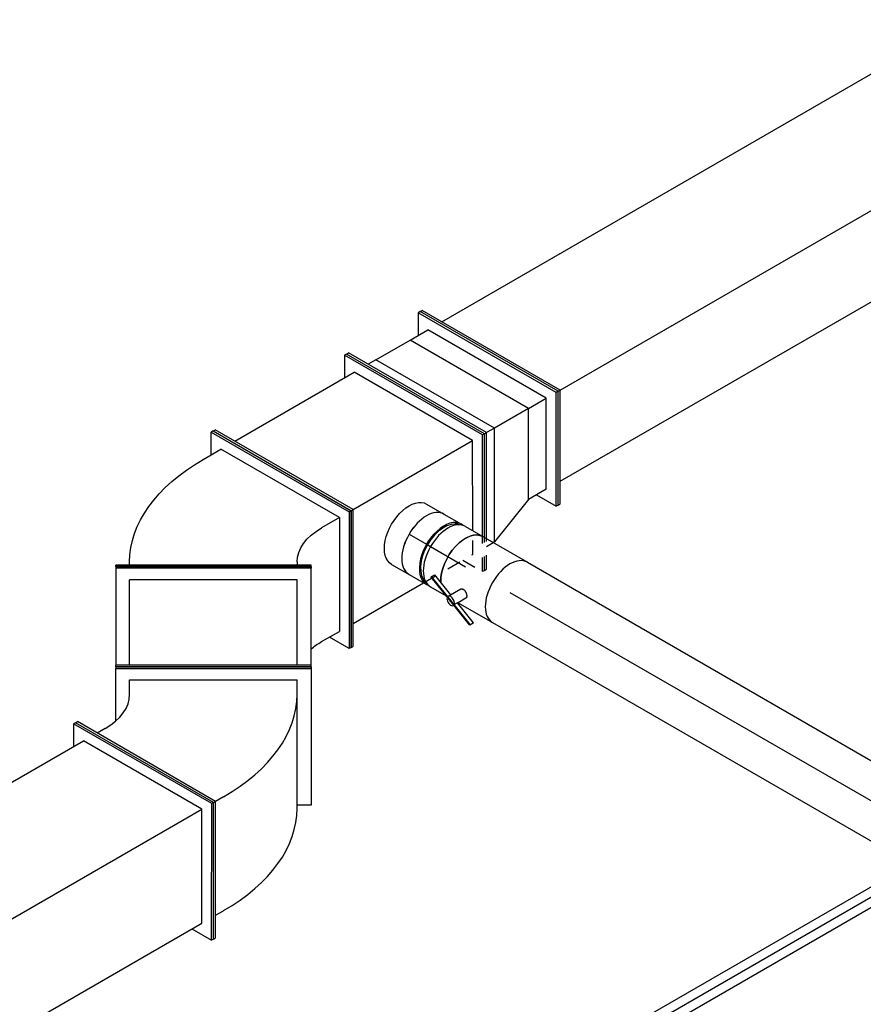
# Model space of a CAD drawing. Extents: x -257677 to 221252, y -185516 to 120782.
# Tile 12 of 171: x -93688 to -92176, y -7398 to -5633. Entities that reach past the tile are written whole.
import ezdxf
from ezdxf.enums import TextEntityAlignment as Align
from ezdxf.lldxf.tags import DXFTag

# ---------------------------------------------------------------- set-up
doc = ezdxf.new("R2010")
doc.units = 0
doc.header["$LTSCALE"] = 50
doc.linetypes.add('STREEPJES', pattern=[0.1, 0.05, -0.05])
doc.layers.get('0').update_dxf_attribs({"linetype": 'CONTINUOUS'})
for name, color, linetype in [('EL6131--', 2, 'CONTINUOUS'), ('EM6131--', 1, 'CONTINUOUS'), ('WL524---_D', 153, 'CONTINUOUS'), ('WL524---_HARTLIJN', 8, 'CONTINUOUS'), ('WL570---_TOEVOER', 3, 'CONTINUOUS'), ('WL570---_TOEVOER_HL', 8, 'CONTINUOUS'), ('WM570---_TOEVOER_PR', 1, 'CONTINUOUS')]:
    doc.layers.add(name, color=color, linetype=linetype)
doc.styles.add('BURO-018', font='ARIAL.TTF', dxfattribs={"height": 63})
tags = doc.linetypes.add('CENTER2', pattern=[28.575, 19.05, -3.175, 3.175, -3.175]).pattern_tags.tags
tags[10:11] = [DXFTag(74, 4), DXFTag(75, 0), DXFTag(340, '0'), DXFTag(46, 1.0), DXFTag(50, 0.0), DXFTag(44, 0.0), DXFTag(45, 0.0)]
tags[8:9] = [DXFTag(74, 4), DXFTag(75, 0), DXFTag(340, '0'), DXFTag(46, 1.0), DXFTag(50, 0.0), DXFTag(44, 0.0), DXFTag(45, 0.0)]
tags[6:7] = [DXFTag(74, 4), DXFTag(75, 0), DXFTag(340, '0'), DXFTag(46, 1.0), DXFTag(50, 0.0), DXFTag(44, 0.0), DXFTag(45, 0.0)]
tags[4:5] = [DXFTag(74, 4), DXFTag(75, 0), DXFTag(340, '0'), DXFTag(46, 1.0), DXFTag(50, 0.0), DXFTag(44, 0.0), DXFTag(45, 0.0)]

# ---------------------------------------------------------------- blocks, each defined once
blk = doc.blocks.new('*U1730')
at = {"color": 0, "ltscale": 10}
for p, q in [((-20.4, 212.1, -2970), (-16.3, 212.1, -2970)), ((122.5, -35.4, -2970), (-20.4, 212.1, -2970)), ((126.6, -35.4, -2970), (-16.3, 212.1, -2970)), ((4.1, 176.8, -2970), (5120.6, 176.8, -2970)), ((20.4, -212.1, -2970), (122.5, -35.4, -2970)), ((24.5, -212.1, -2970), (126.6, -35.4, -2970)), ((122.5, -35.4, -2970), (126.6, -35.4, -2970)), ((126.6, -35.4, -2970), (5243, -35.4, -2970)), ((44.9, -176.8, -2970), (4938.8, -176.8, -2970)), ((20.4, -212.1, -2970), (24.5, -212.1, -2970))]:
    blk.add_line(p, q, dxfattribs=at)
at = {"layer": 'WM570---_TOEVOER_PR', "color": 1, "style": 'BURO-018'}
blk.add_attdef('POSNR', text='', height=90, dxfattribs=at).set_placement((0, 0), align=Align.MIDDLE)
blk = doc.blocks.new('*U1970')
at = {"color": 0, "ltscale": 10}
for p, q in [((20.7, 25, -2988.9), (1192.5, 25, -2988.9)), ((1729.2, 25, -2988.9), (2243.8, 25, -2988.9)), ((20.7, -25, -2988.9), (314.9, -25, -2988.9)), ((725.7, -25, -2988.9), (1163.6, -25, -2988.9)), ((1700.3, -25, -2988.9), (2212.5, -25, -2988.9))]:
    blk.add_line(p, q, dxfattribs=at)
at = {"color": 8, "linetype": 'STREEPJES', "ltscale": 10}
for p, q in [((1212.5, 25, -2988.9), (1709.2, 25, -2988.9)), ((314.9, -25, -2988.9), (725.7, -25, -2988.9)), ((1183.6, -25, -2988.9), (1680.3, -25, -2988.9))]:
    blk.add_line(p, q, dxfattribs=at)
at = {"layer": 'WL524---_HARTLIJN', "linetype": 'CENTER2'}
blk.add_line((0, 0, -2988.9), (2243.8, 0, -2988.9), dxfattribs=at)
at = {"layer": 'WL524---_D', "color": 1, "style": 'BURO-018'}
blk.add_attdef('POSNR', text='', height=90, dxfattribs=at).set_placement((0, 0), align=Align.MIDDLE)
blk = doc.blocks.new('*U1971')
at = {"color": 8, "linetype": 'STREEPJES', "ltscale": 10}
for p, q in [((15, 16, -3487.6), (262.2, 16, -3487.6)), ((15, -16, -3487.6), (280.7, -16, -3487.6))]:
    blk.add_line(p, q, dxfattribs=at)
at = {"color": 0, "ltscale": 10}
for p, q in [((262.2, 16, -3487.6), (1541.7, 16, -3487.6)), ((280.7, -16, -3487.6), (1515.5, -16, -3487.6))]:
    blk.add_line(p, q, dxfattribs=at)
at = {"layer": 'WL524---_HARTLIJN', "linetype": 'CENTER2'}
blk.add_line((0, 0, -3487.6), (1541.7, 0, -3487.6), dxfattribs=at)
at = {"layer": 'WL524---_D', "color": 1, "style": 'BURO-018'}
blk.add_attdef('POSNR', text='', height=90, dxfattribs=at).set_placement((0, 0), align=Align.MIDDLE)
blk = doc.blocks.new('*U1987')
at = {"color": 0, "ltscale": 10}
for p, q in [((-10.2, 229.8, -5674.9), (-6.1, 229.8, -5674.9)), ((132.7, -17.7, -5674.9), (-10.2, 229.8, -5674.9)), ((136.8, -17.7, -5674.9), (-6.1, 229.8, -5674.9)), ((2356.9, 229.8, -5674.9), (2336.5, 194.5, -5674.9)), ((2361, 229.8, -5674.9), (2356.9, 229.8, -5674.9)), ((2499.8, -17.7, -5674.9), (2356.9, 229.8, -5674.9)), ((2503.9, -17.7, -5674.9), (2361, 229.8, -5674.9)), ((14.3, 194.5, -5674.9), (2356.9, 194.5, -5674.9)), ((2479.4, -17.7, -5674.9), (2356.9, 194.5, -5674.9)), ((12.1, -226.5, -5674.9), (132.7, -17.7, -5674.9)), ((16.2, -226.5, -5674.9), (136.8, -17.7, -5674.9)), ((132.7, -17.7, -5674.9), (136.8, -17.7, -5674.9)), ((136.8, -17.7, -5674.9), (2479.4, -17.7, -5674.9)), ((2377.3, -194.5, -5674.9), (2479.4, -17.7, -5674.9)), ((2377.3, -229.8, -5674.9), (2499.8, -17.7, -5674.9)), ((2381.4, -229.8, -5674.9), (2503.9, -17.7, -5674.9)), ((2503.9, -17.7, -5674.9), (2499.8, -17.7, -5674.9)), ((34.7, -194.5, -5674.9), (2377.3, -194.5, -5674.9)), ((2356.9, -194.5, -5674.9), (2377.3, -229.8, -5674.9)), ((2381.4, -229.8, -5674.9), (2377.3, -229.8, -5674.9))]:
    blk.add_line(p, q, dxfattribs=at)
at = {"color": 8, "linetype": 'STREEPJES', "ltscale": 10}
for p, q in [((10.2, -229.8, -5674.9), (12.1, -226.5, -5674.9)), ((14.3, -229.8, -5674.9), (16.2, -226.5, -5674.9)), ((10.2, -229.8, -5674.9), (14.3, -229.8, -5674.9))]:
    blk.add_line(p, q, dxfattribs=at)
at = {"layer": 'WM570---_TOEVOER_PR', "color": 1, "style": 'BURO-018'}
blk.add_attdef('POSNR', text='', height=90, dxfattribs=at).set_placement((0, 0), align=Align.MIDDLE)
blk = doc.blocks.new('*U2107')
at = {"color": 0, "ltscale": 10}
for p, q in [((0, 62.5, -3393.5), (825.9, 62.5, -3393.5)), ((0, -62.5, -3393.5), (825.9, -62.5, -3393.5))]:
    blk.add_line(p, q, dxfattribs=at)
for start_param, end_param in [(3.141593, 6.283185), (0, 3.141593)]:
    blk.add_ellipse((825.9, 0, -3393.5), major_axis=(0, -62.5), ratio=0.57735, start_param=start_param, end_param=end_param, dxfattribs=at)
at = {"layer": 'WL570---_TOEVOER_HL', "linetype": 'CENTER2'}
blk.add_line((0, 0, -3393.5), (825.9, 0, -3393.5), dxfattribs=at)
at = {"layer": 'WM570---_TOEVOER_PR', "color": 1, "style": 'BURO-018'}
blk.add_attdef('POSNR', text='', height=90, dxfattribs=at).set_placement((0, 0), align=Align.MIDDLE)
blk = doc.blocks.new('*U2108')
at = {"color": 2, "ltscale": 10}
for p, q in [((-46.1, 62.5, -3360.9), (46.1, 62.5, -3360.9)), ((-89.8, -47, -3360.9), (-89.7, -45.7, -3360.9)), ((-29.8, -70.2, -3360.9), (-89.8, -47, -3360.9)), ((-89.7, -45.7, -3360.9), (-86.3, -39.8, -3360.9)), ((-30.6, -68.6, -3360.9), (-89.7, -45.7, -3360.9)), ((-43.4, -56.4, -3360.9), (-86.3, -39.8, -3360.9)), ((-33.2, -38.7, -3360.9), (-46.4, -61.6, -3360.9)), ((-17.2, -48.6, -3360.9), (-25.2, -62.5, -3360.9)), ((-29.7, -69, -3360.9), (-30.6, -68.6, -3360.9)), ((-29.7, -70.3, -3360.9), (-30.1, -71, -3360.9)), ((-29.7, -69, -3360.9), (-29.8, -70.2, -3360.9)), ((13.1, -86.9, -3360.9), (-29.8, -70.2, -3360.9)), ((-26.3, -63.1, -3360.9), (-29.7, -69, -3360.9)), ((13.2, -85.6, -3360.9), (-29.7, -69, -3360.9)), ((16.6, -79.7, -3360.9), (-26.3, -63.1, -3360.9)), ((-25.2, -62.5, -3360.9), (-25.7, -63.3, -3360.9)), ((-25.2, -62.5, -3360.9), (46.1, -62.5, -3360.9)), ((16.5, -81, -3360.9), (13.1, -86.9, -3360.9)), ((13.1, -86.9, -3360.9), (13.2, -85.6, -3360.9)), ((13.2, -85.6, -3360.9), (16.6, -79.7, -3360.9)), ((16.6, -79.7, -3360.9), (16.5, -81, -3360.9))]:
    blk.add_line(p, q, dxfattribs=at)
at = {"color": 2, "ltscale": 10, "extrusion": (1.23904e-16, 7.43708e-18, -1)}
for start_param, end_param in [(0.746544, 3.141593), (0.156399, 0.284343)]:
    blk.add_ellipse((-46.1, 0, -3360.9), major_axis=(0, -62.5), ratio=0.57735, start_param=start_param, end_param=end_param, dxfattribs=at)
at = {"color": 2, "ltscale": 10}
for centre, major_axis, start_param, end_param in [((46.1, 0, -3360.9), (0, -62.5), 3.141593, 6.283185), ((-38.3, -66.3, -3360.9), (-8.15, 4.7), 0, 3.141593), ((-38.3, -66.3, -3360.9), (-8.15, 4.7), 3.141593, 6.283185)]:
    blk.add_ellipse(centre, major_axis=major_axis, ratio=0.57735, start_param=start_param, end_param=end_param, dxfattribs=at)
blk.add_spline([(-33.2, -38.7, -3360.9), (-32.7, -38.3, -3360.9), (-32.2, -37.9, -3360.9), (-31.7, -37.6, -3360.9), (-31.1, -37.3, -3360.9), (-30.4, -37.2, -3360.9), (-29.6, -37.1, -3360.9), (-28.9, -37, -3360.9), (-28.1, -37.1, -3360.9), (-27.2, -37.2, -3360.9), (-26.4, -37.4, -3360.9), (-25.6, -37.7, -3360.9), (-24.7, -38.1, -3360.9), (-23.9, -38.5, -3360.9), (-23.1, -39, -3360.9), (-22.3, -39.5, -3360.9), (-21.5, -40.1, -3360.9), (-20.8, -40.7, -3360.9), (-20.1, -41.3, -3360.9), (-19.5, -42, -3360.9), (-18.9, -42.7, -3360.9), (-18.4, -43.3, -3360.9), (-17.9, -44, -3360.9), (-17.6, -44.7, -3360.9), (-17.3, -45.4, -3360.9), (-17.1, -46, -3360.9), (-16.9, -46.6, -3360.9), (-16.9, -47.2, -3360.9), (-16.9, -47.7, -3360.9), (-17, -48.2, -3360.9), (-17.2, -48.6, -3360.9)], degree=3, dxfattribs=at)
at = {"layer": 'WL570---_TOEVOER', "color": 1, "style": 'BURO-018'}
blk.add_attdef('I', text='', height=90, dxfattribs=at).set_placement((0, 0), align=Align.MIDDLE)
at = {"layer": 'WM570---_TOEVOER_PR', "color": 1, "style": 'BURO-018'}
blk.add_attdef('POSNR', text='', height=90, dxfattribs=at).set_placement((0, 0), align=Align.MIDDLE)
blk = doc.blocks.new('*U2109')
at = {"color": 0, "ltscale": 10}
for p, q in [((-40.3, 62.5, -3299.8), (-4.1, 62.5, -3299.8)), ((4.1, 62.5, -3299.8), (40.3, 62.5, -3299.8)), ((-40.3, -62.5, -3299.8), (-4.1, -62.5, -3299.8)), ((4.1, -62.5, -3299.8), (36.6, -62.5, -3299.8))]:
    blk.add_line(p, q, dxfattribs=at)
for centre, major_axis, start_param, end_param in [((-40.3, 0, -3299.8), (0, -62.5), 3.141593, 6.283185), ((-4.1, 0, -3299.8), (0, -62.5), 3.141593, 6.396565), ((-4.1, 0, -3299.8), (0, -59.4), 3.249496, 6.175282), ((4.1, 0, -3299.8), (0, -62.5), 3.141593, 6.283185), ((-4.1, 0, -3299.8), (0, -62.5), 3.028213, 3.138451), ((40.3, 0, -3299.8), (0, -62.5), 3.141593, 5.536641), ((40.3, 0, -3299.8), (0, -62.5), 5.998842, 6.126786)]:
    blk.add_ellipse(centre, major_axis=major_axis, ratio=0.57735, start_param=start_param, end_param=end_param, dxfattribs=at)
at = {"layer": 'WL570---_TOEVOER_HL', "linetype": 'CENTER2'}
blk.add_line((-40.3, 0, -3299.8), (40.3, 0, -3299.8), dxfattribs=at)
at = {"layer": 'WM570---_TOEVOER_PR', "color": 1, "style": 'BURO-018'}
blk.add_attdef('POSNR', text='', height=90, dxfattribs=at).set_placement((0, 0), align=Align.MIDDLE)
blk = doc.blocks.new('*U2110')
at = {"color": 0, "ltscale": 10}
for p, q in [((0, 62.5, -3245.9), (36.1, 62.5, -3245.9)), ((61, 59.4, -3245.9), (69.2, 59.4, -3245.9)), ((0, -62.5, -3245.9), (36.1, -62.5, -3245.9)), ((61, -59.4, -3245.9), (69.2, -59.4, -3245.9))]:
    blk.add_line(p, q, dxfattribs=at)
at = {"color": 0, "ltscale": 10, "extrusion": (1.38778e-17, -1.20185e-16, -1)}
blk.add_ellipse((0, 0, -3245.9), major_axis=(0, -62.5), ratio=0.57735, start_param=0, end_param=3.141593, dxfattribs=at)
at = {"color": 0, "ltscale": 10}
for centre, major_axis, start_param, end_param in [((36.1, 0, -3245.9), (0, -62.5), 3.141593, 6.283185), ((72.3, 0, -3245.9), (0, -59.4), 3.249496, 6.175282)]:
    blk.add_ellipse(centre, major_axis=major_axis, ratio=0.57735, start_param=start_param, end_param=end_param, dxfattribs=at)
at = {"layer": 'WL570---_TOEVOER_HL', "linetype": 'CENTER2'}
blk.add_line((0, 0, -3245.9), (36.1, 0, -3245.9), dxfattribs=at)
at = {"layer": 'WM570---_TOEVOER_PR', "color": 1, "style": 'BURO-018'}
blk.add_attdef('POSNR', text='', height=90, dxfattribs=at).set_placement((0, 0), align=Align.MIDDLE)
blk = doc.blocks.new('*U2111')
at = {"color": 0, "ltscale": 10}
for p, q in [((-10.2, 229.8, -3258.4), (-6.1, 229.8, -3258.4)), ((132.7, -17.7, -3258.4), (-10.2, 229.8, -3258.4)), ((136.8, -17.7, -3258.4), (-6.1, 229.8, -3258.4)), ((261.7, 229.8, -3258.4), (241.3, 194.5, -3258.4)), ((265.7, 229.8, -3258.4), (261.7, 229.8, -3258.4)), ((404.6, -17.7, -3258.4), (261.7, 229.8, -3258.4)), ((408.6, -17.7, -3258.4), (265.7, 229.8, -3258.4)), ((14.3, 194.5, -3258.4), (261.7, 194.5, -3258.4)), ((384.1, -17.7, -3258.4), (261.7, 194.5, -3258.4)), ((10.2, -229.8, -3258.4), (132.7, -17.7, -3258.4)), ((14.3, -229.8, -3258.4), (136.8, -17.7, -3258.4)), ((132.7, -17.7, -3258.4), (136.8, -17.7, -3258.4)), ((136.8, -17.7, -3258.4), (384.1, -17.7, -3258.4)), ((303.4, -157.5, -3258.4), (384.1, -17.7, -3258.4)), ((313.6, -175.2, -3258.4), (404.6, -17.7, -3258.4)), ((315.6, -178.8, -3258.4), (408.6, -17.7, -3258.4)), ((408.6, -17.7, -3258.4), (404.6, -17.7, -3258.4)), ((34.7, -194.5, -3258.4), (180.4, -194.5, -3258.4)), ((10.2, -229.8, -3258.4), (14.3, -229.8, -3258.4))]:
    blk.add_line(p, q, dxfattribs=at)
at = {"color": 8, "linetype": 'STREEPJES', "ltscale": 10}
for p, q in [((282.1, -194.5, -3258.4), (303.4, -157.5, -3258.4)), ((282.1, -229.8, -3258.4), (313.6, -175.2, -3258.4)), ((286.2, -229.8, -3258.4), (315.6, -178.8, -3258.4)), ((180.4, -194.5, -3258.4), (282.1, -194.5, -3258.4)), ((261.7, -194.5, -3258.4), (282.1, -229.8, -3258.4)), ((286.2, -229.8, -3258.4), (282.1, -229.8, -3258.4))]:
    blk.add_line(p, q, dxfattribs=at)
at = {"layer": 'WM570---_TOEVOER_PR', "color": 1, "style": 'BURO-018'}
blk.add_attdef('POSNR', text='', height=90, dxfattribs=at).set_placement((0, 0), align=Align.MIDDLE)
blk = doc.blocks.new('*U2112')
at = {"color": 0, "ltscale": 10}
for p, q in [((-51, 229.8, -3034.4), (-46.9, 229.8, -3034.4)), ((91.9, -17.7, -3034.4), (-51, 229.8, -3034.4)), ((95.9, -17.7, -3034.4), (-46.9, 229.8, -3034.4)), ((97.2, 229.8, -3034.4), (76.8, 194.5, -3034.4)), ((101.3, 229.8, -3034.4), (97.2, 229.8, -3034.4)), ((240.1, -17.7, -3034.4), (97.2, 229.8, -3034.4)), ((244.2, -17.7, -3034.4), (101.3, 229.8, -3034.4)), ((-10.2, 194.5, -3034.4), (-26.5, 194.5, -3034.4)), ((112.3, -17.7, -3034.4), (-10.2, 194.5, -3034.4)), ((-10.2, 194.5, -3034.4), (60.5, 194.5, -3034.4)), ((60.5, 194.5, -3034.4), (97.2, 194.5, -3034.4)), ((183, -17.7, -3034.4), (60.5, 194.5, -3034.4)), ((219.7, -17.7, -3034.4), (97.2, 194.5, -3034.4)), ((-1.1, -178.8, -3034.4), (91.9, -17.7, -3034.4)), ((0.9, -182.3, -3034.4), (95.9, -17.7, -3034.4)), ((10.2, -194.5, -3034.4), (112.3, -17.7, -3034.4)), ((91.9, -17.7, -3034.4), (95.9, -17.7, -3034.4)), ((112.3, -17.7, -3034.4), (95.9, -17.7, -3034.4)), ((101.3, -159.1, -3034.4), (183, -17.7, -3034.4)), ((183, -17.7, -3034.4), (112.3, -17.7, -3034.4)), ((138.1, -159.1, -3034.4), (219.7, -17.7, -3034.4)), ((138.1, -194.5, -3034.4), (240.1, -17.7, -3034.4)), ((142.2, -194.5, -3034.4), (244.2, -17.7, -3034.4)), ((183, -17.7, -3034.4), (219.7, -17.7, -3034.4)), ((244.2, -17.7, -3034.4), (240.1, -17.7, -3034.4)), ((101.3, -159.1, -3034.4), (10.2, -194.5, -3034.4)), ((138.1, -159.1, -3034.4), (101.3, -159.1, -3034.4)), ((117.7, -159.1, -3034.4), (138.1, -194.5, -3034.4)), ((7.9, -194.5, -3034.4), (10.2, -194.5, -3034.4)), ((142.2, -194.5, -3034.4), (138.1, -194.5, -3034.4))]:
    blk.add_line(p, q, dxfattribs=at)
at = {"color": 8, "linetype": 'STREEPJES', "ltscale": 10}
for p, q in [((-30.6, -229.8, -3034.4), (-1.1, -178.8, -3034.4)), ((-26.5, -229.8, -3034.4), (0.9, -182.3, -3034.4)), ((-6.1, -194.5, -3034.4), (7.9, -194.5, -3034.4)), ((-30.6, -229.8, -3034.4), (-26.5, -229.8, -3034.4))]:
    blk.add_line(p, q, dxfattribs=at)
at = {"layer": 'WM570---_TOEVOER_PR', "color": 1, "style": 'BURO-018'}
blk.add_attdef('POSNR', text='', height=90, dxfattribs=at).set_placement((0, 0), align=Align.MIDDLE)
blk = doc.blocks.new('*U2113')
at = {"color": 0, "ltscale": 10}
for p, q in [((-88.6, 196.6, -3897.6), (-41.5, 278.2, -3897.6)), ((-40, 280.7, -3897.6), (-41.5, 278.2, -3897.6)), ((-41.5, 278.2, -3897.6), (261.7, 103.2, -3897.6)), ((-40, 280.7, -3897.6), (263.1, 105.7, -3897.6)), ((-43, 225.5, -3897.6), (-30, 248, -3897.6)), ((-30, 248, -3897.6), (229.8, 98, -3897.6)), ((-152.5, 229.8, -3897.6), (-148.4, 229.8, -3897.6)), ((-9.6, -17.7, -3897.6), (-152.5, 229.8, -3897.6)), ((-5.5, -17.7, -3897.6), (-148.4, 229.8, -3897.6)), ((-111.7, 194.5, -3897.6), (-128, 194.5, -3897.6)), ((261.7, 103.2, -3897.6), (139.2, -108.9, -3897.6)), ((216.8, 75.5, -3897.6), (229.8, 98, -3897.6)), ((263.1, 105.7, -3897.6), (261.7, 103.2, -3897.6)), ((114.7, -101.3, -3897.6), (216.8, 75.5, -3897.6)), ((-132.1, -229.8, -3897.6), (-9.6, -17.7, -3897.6)), ((-128, -229.8, -3897.6), (-5.5, -17.7, -3897.6)), ((-9.6, -17.7, -3897.6), (-5.5, -17.7, -3897.6)), ((10.8, -17.7, -3897.6), (-5.5, -17.7, -3897.6)), ((139.2, -108.9, -3897.6), (117.5, -96.4, -3897.6)), ((-107.6, -194.5, -3897.6), (-91.3, -194.5, -3897.6)), ((-132.1, -229.8, -3897.6), (-128, -229.8, -3897.6))]:
    blk.add_line(p, q, dxfattribs=at)
for centre, major_axis in [((-172.9, 300.5, -3897.6), (129.9, -75)), ((-172.9, 300.5, -3897.6), (389.7, -225)), ((-275, 123.7, -3897.6), (389.7, -225))]:
    blk.add_ellipse(centre, major_axis=major_axis, ratio=0.57735, start_param=5.497787, end_param=6.283185, dxfattribs=at)
at = {"layer": 'WM570---_TOEVOER_PR', "color": 1, "style": 'BURO-018'}
blk.add_attdef('POSNR', text='', height=90, dxfattribs=at).set_placement((0, 0), align=Align.MIDDLE)
blk = doc.blocks.new('*U2114')
at = {"color": 0, "ltscale": 10}
for p, q in [((122.5, 175, -3755.3), (125.4, 175, -3755.3)), ((122.5, -175, -3755.3), (122.5, 175, -3755.3)), ((125.4, -175, -3755.3), (125.4, 175, -3755.3)), ((299.2, 175, -3755.3), (125.4, 175, -3755.3)), ((302, 175, -3755.3), (299.2, 175, -3755.3)), ((299.2, -175, -3755.3), (299.2, 175, -3755.3)), ((302, -175, -3755.3), (302, 175, -3755.3)), ((125.4, 150, -3755.3), (278.7, 150, -3755.3)), ((278.7, -150, -3755.3), (278.7, 150, -3755.3)), ((125.4, -150, -3755.3), (278.7, -150, -3755.3)), ((122.5, -175, -3755.3), (125.4, -175, -3755.3)), ((125.4, -175, -3755.3), (299.2, -175, -3755.3)), ((302, -175, -3755.3), (299.2, -175, -3755.3))]:
    blk.add_line(p, q, dxfattribs=at)
at = {"layer": 'WM570---_TOEVOER_PR', "color": 1, "style": 'BURO-018'}
blk.add_attdef('POSNR', text='', height=90, dxfattribs=at).set_placement((0, 0), align=Align.MIDDLE)
blk = doc.blocks.new('*U2115')
at = {"color": 0, "ltscale": 10}
for p, q in [((21.9, 175, -3359), (24.7, 175, -3359)), ((21.9, -175, -3359), (21.9, 175, -3359)), ((24.7, -175, -3359), (24.7, 175, -3359)), ((24.7, 150, -3359), (30.3, 150, -3359)), ((214, 18.2, -3359), (232.4, -13.6, -3359)), ((263, 4.1, -3359), (120.1, -243.4, -3359)), ((265.1, 0.5, -3359), (122.2, -247, -3359)), ((222.2, 4.1, -3359), (263, 4.1, -3359)), ((265.1, 0.5, -3359), (263, 4.1, -3359)), ((109.9, -225.8, -3359), (232.4, -13.6, -3359)), ((30.3, -150, -3359), (24.7, -150, -3359)), ((21.9, -175, -3359), (24.7, -175, -3359)), ((-112.6, -193.9, -3359), (-94.2, -225.8, -3359)), ((109.9, -225.8, -3359), (91.6, -193.9, -3359)), ((-124.8, -243.4, -3359), (-104.4, -208.1, -3359)), ((109.9, -225.8, -3359), (-94.2, -225.8, -3359)), ((-122.8, -247, -3359), (-124.8, -243.4, -3359)), ((120.1, -243.4, -3359), (-124.8, -243.4, -3359)), ((122.2, -247, -3359), (-122.8, -247, -3359)), ((122.2, -247, -3359), (120.1, -243.4, -3359))]:
    blk.add_line(p, q, dxfattribs=at)
at = {"color": 0, "ltscale": 10, "extrusion": (-1.65249e-32, -8.11156e-17, -1)}
for centre, major_axis, start_param in [((30.3, -300, -3359), (0, -450), 3.141593), ((30.3, -300, -3359), (0, -150), 3.141593), ((-173.8, -300, -3359), (0, -150), 3.727278)]:
    blk.add_ellipse(centre, major_axis=major_axis, ratio=0.57735, start_param=start_param, end_param=3.926991, dxfattribs=at)
at = {"layer": 'WM570---_TOEVOER_PR', "color": 1, "style": 'BURO-018'}
blk.add_attdef('POSNR', text='', height=90, dxfattribs=at).set_placement((0, 0), align=Align.MIDDLE)
blk = doc.blocks.new('*U2195')
at = {"color": 0, "ltscale": 10}
for p, q in [((-40.6, 112.6, -710.2), (1216.7, 112.6, -710.2)), ((1445.1, 112.6, -710.2), (2167.4, 112.6, -710.2)), ((-60.9, 68.1, -710.2), (1241.1, 68.1, -710.2)), ((1469.8, 68.1, -710.2), (2147.1, 68.1, -710.2)), ((40.6, -112.6, -710.2), (1341.3, -112.6, -710.2)), ((1582, -112.6, -710.2), (2248.6, -112.6, -710.2))]:
    blk.add_line(p, q, dxfattribs=at)
at = {"color": 0, "linetype": 'STREEPJES', "ltscale": 10}
for p, q in [((1216.7, 112.6, -710.2), (1445.1, 112.6, -710.2)), ((1241.1, 68.1, -710.2), (1469.8, 68.1, -710.2)), ((1341.3, -112.6, -710.2), (1582, -112.6, -710.2))]:
    blk.add_line(p, q, dxfattribs=at)
at = {"layer": 'EM6131--', "color": 1, "style": 'BURO-018'}
blk.add_attdef('POSNR', text='', height=90, dxfattribs=at).set_placement((0, 0), align=Align.MIDDLE)

msp = doc.modelspace()

# ---------------------------------------------------------------- block references
at = {"layer": 'EL6131--', "rotation": 204.4867882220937}
msp.add_blockref('*U2195', (-93335.04846, -5025.82816, 710.16426), dxfattribs=at)
at = {"layer": 'WL524---_D'}
for name, p, rotation in [('*U1970', (-95147.17633, -6612.61846, 2988.86564), 329.9999999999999), ('*U1971', (-91744.85338, -6965.2668, 3487.5857), 210)]:
    msp.add_blockref(name, p, dxfattribs=dict(at, rotation=rotation))
at = {"layer": 'WL570---_TOEVOER'}
for name, p, rotation in [('*U1730', (-92847.03548, -6329.83457, 2970), 29.99999999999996), ('*U2112', (-92943.62806, -6406.01474, 3034.43376), 29.99999999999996), ('*U2111', (-93217.96509, -6564.4033, 3258.42901), 29.99999999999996), ('*U2115', (-93341.1884, -6635.54631, 3359.04041), 90), ('*U2110', (-92990.43508, -6555.51327, 3245.85661), 329.9999999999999), ('*U2109', (-92924.3206, -6593.68449, 3299.83886), 329.9999999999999), ('*U2108', (-92849.54406, -6636.85675, 3360.89365), 329.9999999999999), ('*U2114', (-93341.1884, -6915.73109, 3755.28153), 90), ('*U2107', (-92809.62788, -6659.90236, 3393.48508), 329.9999999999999), ('*U2113', (-93341.1884, -7016.3425, 3897.56755), 29.99999999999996), ('*U1987', (-95517.9201, -8273.07913, 5674.86154), 29.99999999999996)]:
    msp.add_blockref(name, p, dxfattribs=dict(at, rotation=rotation))

doc.saveas('drawing.dxf')
